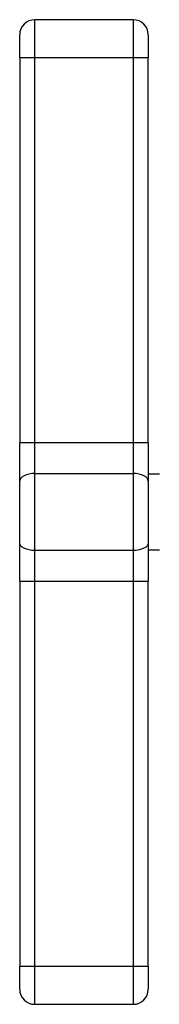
# Model space of a CAD drawing. Extents: x 18 to 418, y 9 to 289.
# Tile 4 of 21: x 61 to 65, y 191 to 217. Entities that reach past the tile are written whole.
import ezdxf

# ---------------------------------------------------------------- set-up
doc = ezdxf.new("R2010")
doc.units = 0
doc.header["$LTSCALE"] = 12.7
doc.layers.add('TANGENT_LINES', color=7, linetype='CONTINUOUS')
doc.layers.add('VISIBLE', color=7, linetype='CONTINUOUS')

msp = doc.modelspace()

# ---------------------------------------------------------------- linework, layer by layer
at = {"layer": 'TANGENT_LINES'}
for p, q in [((61.5698, 216.4604), (61.5698, 217.4604)), ((64.1698, 217.4604), (64.1698, 216.4604)), ((61.1698, 216.4604), (61.5698, 216.4604)), ((61.5698, 216.4604), (64.1698, 216.4604)), ((61.5698, 206.2907), (61.5698, 216.4604)), ((64.1698, 216.4604), (64.1698, 206.2907)), ((64.1698, 216.4604), (64.5698, 216.4604)), ((61.5698, 206.2907), (61.1698, 206.2907)), ((64.1698, 206.2907), (61.5698, 206.2907)), ((61.5698, 205.4772), (61.5698, 206.2907)), ((64.1698, 206.2907), (64.1698, 205.4772)), ((64.5698, 206.2907), (64.1698, 206.2907)), ((61.5698, 205.4772), (64.1698, 205.4772)), ((61.5698, 203.4436), (61.5698, 205.4772)), ((64.1698, 205.4772), (64.1698, 203.4436)), ((64.1698, 203.4436), (61.5698, 203.4436)), ((61.5698, 202.6301), (61.5698, 203.4436)), ((64.1698, 203.4436), (64.1698, 202.6301)), ((61.1698, 202.6301), (61.5698, 202.6301)), ((61.5698, 192.4604), (61.5698, 202.6301)), ((61.5698, 202.6301), (64.1698, 202.6301)), ((64.1698, 202.6301), (64.1698, 192.4604)), ((64.1698, 202.6301), (64.5698, 202.6301)), ((61.5698, 192.4604), (61.1698, 192.4604)), ((64.1698, 192.4604), (61.5698, 192.4604)), ((61.5698, 191.4604), (61.5698, 192.4604)), ((64.1698, 192.4604), (64.1698, 191.4604)), ((64.5698, 192.4604), (64.1698, 192.4604))]:
    msp.add_line(p, q, dxfattribs=at)
for centre, start_param, end_param in [((61.5698, 205.2739), 1.5707963, 3.1415927), ((64.1698, 205.2739), 0, 1.5707963)]:
    msp.add_ellipse(centre, major_axis=(0.4, 0), ratio=0.5084168, start_param=start_param, end_param=end_param, dxfattribs=at)
at = {"layer": 'TANGENT_LINES', "extrusion": (0, 0, -1)}
for centre, start_param, end_param in [((61.5698, 203.6469), 1.5707963, 3.1415927), ((64.1698, 203.6469), 0, 1.5707963)]:
    msp.add_ellipse(centre, major_axis=(0.4, 0), ratio=0.5084168, start_param=start_param, end_param=end_param, dxfattribs=at)
at = {"layer": 'VISIBLE'}
for p, q in [((64.1698, 217.4604), (61.5698, 217.4604)), ((61.1698, 216.4604), (61.1698, 217.0604)), ((64.5698, 217.0604), (64.5698, 216.4604)), ((61.1698, 216.4604), (61.1698, 206.2907)), ((64.5698, 206.2907), (64.5698, 216.4604)), ((61.1698, 205.2739), (61.1698, 206.2907)), ((64.5698, 206.2907), (64.5698, 205.2739)), ((64.8698, 205.4604), (64.5698, 205.4604)), ((61.1698, 203.6469), (61.1698, 205.2739)), ((64.5698, 205.2739), (64.5698, 203.6469)), ((61.1698, 202.6301), (61.1698, 203.6469)), ((64.5698, 203.6469), (64.5698, 202.6301)), ((64.5698, 203.4604), (64.8698, 203.4604)), ((61.1698, 202.6301), (61.1698, 192.4604)), ((64.5698, 192.4604), (64.5698, 202.6301)), ((61.1698, 191.8604), (61.1698, 192.4604)), ((64.5698, 192.4604), (64.5698, 191.8604)), ((61.5698, 191.4604), (64.1698, 191.4604))]:
    msp.add_line(p, q, dxfattribs=at)
for centre, start, end in [((61.5698, 217.0604), 90, 180), ((64.1698, 217.0604), 0, 90), ((61.5698, 191.8604), 180, 270), ((64.1698, 191.8604), 270, 0)]:
    msp.add_arc(centre, 0.4, start, end, dxfattribs=at)

doc.saveas('drawing.dxf')
